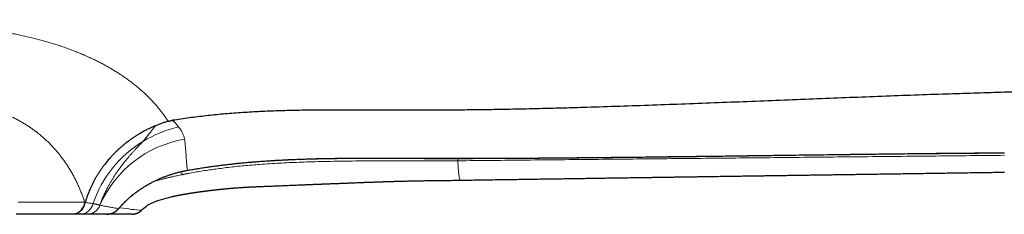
# Model space of a CAD drawing. Header units: millimetres. Extents: x 8 to 656, y 12 to 357.
# Tile 32 of 54: x 342 to 413, y 285 to 299. Entities that reach past the tile are written whole.
import ezdxf

# ---------------------------------------------------------------- set-up
doc = ezdxf.new("R2010")
doc.units = ezdxf.units.MM

msp = doc.modelspace()

# ---------------------------------------------------------------- linework, layer by layer
at = {"color": 7, "linetype": 'Continuous', "lineweight": 30}
for p, q in [((354.213, 287.86), (353.75, 287.769)), ((350.236, 286.345), (350.237, 286.345)), ((350.826, 285.189), (350.826, 285.216)), ((345.845, 284.927), (345.799, 284.927)), ((348.284, 284.93), (348.287, 284.93)), ((350.826, 285.183), (350.827, 285.185))]:
    msp.add_line(p, q, dxfattribs=at)
at = {"color": 252, "linetype": 'Continuous', "lineweight": 0, "flags": 128}
for points in [[(373.578, 288.944), (373.579, 288.944), (373.581, 288.947)], [(354.147, 288.086), (354.148, 288.086), (354.15, 288.09)], [(341.943, 285.786), (342.245, 285.786), (342.54, 285.786), (342.828, 285.786), (343.109, 285.787), (343.383, 285.787), (343.65, 285.787), (343.91, 285.787), (344.163, 285.787), (344.408, 285.787), (344.645, 285.787), (344.875, 285.787), (345.097, 285.787), (345.312, 285.787), (345.518, 285.787), (345.717, 285.787), (345.907, 285.787), (346.089, 285.788), (346.263, 285.788), (346.428, 285.788), (346.586, 285.788), (346.734, 285.788)], [(349.189, 285.338), (349.182, 285.326), (349.178, 285.321)]]:
    msp.add_lwpolyline(points, dxfattribs=at)
at = {"color": 7, "linetype": 'Continuous', "lineweight": 30, "flags": 128}
for points in [[(350.236, 286.345), (350.229, 286.336), (350.224, 286.33)], [(350.237, 286.345), (350.229, 286.336), (350.224, 286.33)], [(345.799, 284.927), (345.657, 284.927), (345.508, 284.927), (345.35, 284.927), (345.184, 284.927), (345.01, 284.927), (344.829, 284.927), (344.64, 284.927), (344.443, 284.926), (344.238, 284.926), (344.027, 284.926), (343.807, 284.926), (343.581, 284.926), (343.347, 284.926), (343.106, 284.926), (342.859, 284.926), (342.604, 284.926), (342.342, 284.926), (342.074, 284.926), (341.8, 284.926)]]:
    msp.add_lwpolyline(points, dxfattribs=at)
at = {"color": 252, "linetype": 'Continuous', "lineweight": 0}
for centre, radius, start, end in [((355.387, 282.868), 8.546, 102.70544, 121.39779), ((355.247, 283.013), 8.35, 121.09421, 161.27886), ((355.251, 282.332), 8.093, 99.39134, 156.3551), ((352.693, 287.756), 1.058, 0.66655, 13.25967), ((345.776, 285.891), 0.964, 271.38538, 353.87464), ((346.392, 285.896), 0.968, 270.84837, 347.88958), ((346.91, 285.915), 0.987, 270.22421, 340.03625)]:
    msp.add_arc(centre, radius, start, end, dxfattribs=at)
for points, knots in [([(326.614, 298.909), (326.614, 298.909), (326.737, 298.909), (326.985, 298.909), (327.355, 298.908), (327.726, 298.906), (328.097, 298.903), (328.468, 298.899), (328.839, 298.895), (329.209, 298.89), (329.58, 298.883), (329.95, 298.876), (330.321, 298.869), (330.691, 298.86), (331.06, 298.85), (331.428, 298.84), (331.796, 298.828), (332.163, 298.816), (332.559, 298.801), (332.984, 298.784), (333.437, 298.764), (333.881, 298.742), (334.318, 298.719), (334.747, 298.695), (335.173, 298.668), (335.595, 298.64), (336.015, 298.609), (336.435, 298.576), (336.854, 298.541), (337.272, 298.503), (337.687, 298.463), (338.098, 298.419), (338.506, 298.373), (338.917, 298.324), (339.333, 298.27), (339.752, 298.211), (340.164, 298.15), (340.567, 298.085), (340.962, 298.018), (341.365, 297.944), (341.776, 297.864), (342.193, 297.777), (342.604, 297.686), (343.01, 297.59), (343.391, 297.493), (343.749, 297.397), (344.084, 297.303), (344.415, 297.205), (344.741, 297.103), (345.084, 296.99), (345.442, 296.866), (345.815, 296.73), (346.181, 296.588), (346.531, 296.444), (346.866, 296.299), (347.187, 296.154), (347.492, 296.008), (347.783, 295.863), (348.059, 295.718), (348.33, 295.57), (348.596, 295.419), (348.856, 295.264), (349.114, 295.104), (349.368, 294.938), (349.619, 294.767), (349.865, 294.593), (350.103, 294.416), (350.332, 294.238), (350.552, 294.059), (350.762, 293.88), (350.966, 293.698), (351.165, 293.513), (351.294, 293.389), (351.358, 293.327), (351.358, 293.327)], [0, 0, 0, 0, 0.000002, 0.011639, 0.023279, 0.034918, 0.046555, 0.058238, 0.069923, 0.081607, 0.093291, 0.105049, 0.116809, 0.128569, 0.140328, 0.152133, 0.16394, 0.175747, 0.187553, 0.202343, 0.217134, 0.231924, 0.246172, 0.260425, 0.274681, 0.288936, 0.303189, 0.317438, 0.331992, 0.346551, 0.361113, 0.375674, 0.390234, 0.404788, 0.420252, 0.435718, 0.451182, 0.466265, 0.481349, 0.496432, 0.51297, 0.529513, 0.546058, 0.562601, 0.57914, 0.593398, 0.607659, 0.621921, 0.636182, 0.65044, 0.667529, 0.684621, 0.701713, 0.718803, 0.734655, 0.750509, 0.766362, 0.780844, 0.795329, 0.809817, 0.824304, 0.838789, 0.853271, 0.868251, 0.883234, 0.898218, 0.913201, 0.928181, 0.942542, 0.956906, 0.971271, 0.985636, 0.999998, 1, 1, 1, 1]), ([(346.734, 285.788), (346.705, 285.878), (346.646, 286.059), (346.549, 286.328), (346.446, 286.594), (346.335, 286.858), (346.216, 287.121), (346.091, 287.381), (345.958, 287.638), (345.817, 287.893), (345.669, 288.145), (345.521, 288.381), (345.374, 288.602), (345.229, 288.809), (345.079, 289.013), (344.922, 289.214), (344.76, 289.411), (344.589, 289.609), (344.409, 289.806), (344.219, 290.002), (344.023, 290.193), (343.82, 290.381), (343.609, 290.564), (343.395, 290.739), (343.177, 290.907), (342.955, 291.069), (342.725, 291.227), (342.485, 291.381), (342.235, 291.531), (341.978, 291.676), (341.715, 291.814), (341.459, 291.94), (341.212, 292.053), (340.976, 292.155), (340.735, 292.253), (340.489, 292.347), (340.252, 292.432), (340.025, 292.508), (339.809, 292.577), (339.562, 292.651), (339.283, 292.729), (338.971, 292.81), (338.65, 292.886), (338.32, 292.958), (337.982, 293.026), (337.639, 293.088), (337.291, 293.146), (336.934, 293.2), (336.567, 293.251), (336.19, 293.298), (335.809, 293.341), (335.424, 293.38), (335.034, 293.415), (334.642, 293.448), (334.249, 293.477), (333.855, 293.503), (333.451, 293.527), (333.037, 293.549), (332.613, 293.57), (332.187, 293.588), (331.764, 293.604), (331.344, 293.618), (330.927, 293.63), (330.499, 293.642), (330.06, 293.652), (329.61, 293.661), (329.158, 293.669), (328.717, 293.675), (328.288, 293.68), (327.87, 293.684), (327.451, 293.686), (327.032, 293.688), (326.753, 293.688), (326.614, 293.688)], [0, 0, 0, 0, 0.0157933, 0.0315898, 0.0473872, 0.0631836, 0.0789768, 0.0947835, 0.1105939, 0.1264052, 0.1422152, 0.1580214, 0.1714789, 0.1849404, 0.1984035, 0.2118664, 0.225327, 0.2387839, 0.2528458, 0.2669139, 0.2809845, 0.2950545, 0.3091211, 0.3231821, 0.3366704, 0.3501603, 0.3636485, 0.3775657, 0.3914889, 0.4054138, 0.4193365, 0.4332532, 0.4449107, 0.4565719, 0.4682344, 0.4798955, 0.491553, 0.5013343, 0.5111164, 0.5208977, 0.5343875, 0.5478792, 0.561369, 0.5752856, 0.5892075, 0.6031316, 0.6170541, 0.6309711, 0.6455123, 0.6600571, 0.6746022, 0.6891436, 0.7037589, 0.7183742, 0.7327577, 0.7471428, 0.7615264, 0.7766697, 0.7918164, 0.8069631, 0.8221065, 0.8366901, 0.8512751, 0.8658586, 0.8814582, 0.8970611, 0.9126641, 0.9282636, 0.9426083, 0.9569569, 0.9713068, 0.9856554, 1, 1, 1, 1]), ([(351.358, 293.327), (351.358, 293.327), (351.425, 293.259), (351.556, 293.124), (351.747, 292.918), (351.931, 292.709), (352.108, 292.498), (352.277, 292.283), (352.439, 292.066), (352.594, 291.847), (352.693, 291.7), (352.741, 291.626), (352.741, 291.626)], [0, 0, 0, 0, 0.000015, 0.124762, 0.249522, 0.374279, 0.499019, 0.624251, 0.749498, 0.874749, 0.999985, 1, 1, 1, 1]), ([(352.741, 291.626), (352.741, 291.626), (352.743, 291.623), (352.746, 291.618), (352.75, 291.612), (352.752, 291.609), (352.753, 291.608)], [0, 0, 0, 0, 0.001465, 0.500732, 0.750366, 1, 1, 1, 1]), ([(353.077, 291.679), (353.077, 291.679), (353.118, 291.639), (353.197, 291.559), (353.308, 291.44), (353.412, 291.322), (353.476, 291.244), (353.508, 291.205)], [0, 0, 0, 0, 0.00004, 0.24978, 0.49962, 0.74976, 1, 1, 1, 1]), ([(350.935, 290.163), (350.977, 290.213), (351.061, 290.312), (351.183, 290.459), (351.304, 290.604), (351.408, 290.732), (351.497, 290.843), (351.572, 290.938), (351.626, 291.009), (351.662, 291.056), (351.68, 291.08), (351.697, 291.103), (351.714, 291.127), (351.733, 291.151), (351.745, 291.17), (351.753, 291.184), (351.759, 291.193), (351.767, 291.2), (351.777, 291.206), (351.786, 291.211), (351.792, 291.215), (351.795, 291.22), (351.797, 291.225), (351.798, 291.231), (351.798, 291.237), (351.797, 291.243), (351.795, 291.254), (351.792, 291.262), (351.791, 291.268)], [0, 0, 0, 0, 0.122866, 0.247223, 0.373232, 0.501077, 0.587429, 0.674757, 0.763133, 0.785399, 0.807739, 0.830132, 0.852678, 0.875121, 0.899176, 0.908561, 0.916999, 0.923916, 0.929645, 0.935325, 0.938535, 0.942523, 0.947849, 0.955067, 0.961186, 0.968718, 0.978598, 1, 1, 1, 1]), ([(353.508, 291.205), (353.537, 291.167), (353.595, 291.092), (353.67, 290.98), (353.737, 290.869), (353.794, 290.757), (353.842, 290.646), (353.881, 290.535), (353.911, 290.425), (353.924, 290.353), (353.93, 290.317)], [0, 0, 0, 0, 0.1241765, 0.2483533, 0.3728681, 0.4973832, 0.6228825, 0.7483822, 0.8741909, 1, 1, 1, 1]), ([(347.823, 285.582), (347.856, 285.67), (347.922, 285.848), (348.032, 286.111), (348.149, 286.372), (348.274, 286.632), (348.398, 286.87), (348.519, 287.088), (348.634, 287.287), (348.754, 287.484), (348.879, 287.679), (349.01, 287.876), (349.149, 288.075), (349.295, 288.276), (349.445, 288.474), (349.599, 288.67), (349.758, 288.864), (349.91, 289.045), (350.057, 289.214), (350.198, 289.372), (350.339, 289.528), (350.472, 289.672), (350.595, 289.804), (350.709, 289.924), (350.823, 290.044), (350.897, 290.123), (350.935, 290.163)], [0, 0, 0, 0, 0.048607, 0.097525, 0.146765, 0.196339, 0.246262, 0.285745, 0.325464, 0.365434, 0.405666, 0.446178, 0.489435, 0.533054, 0.577064, 0.621503, 0.666414, 0.711848, 0.750463, 0.789533, 0.82911, 0.869254, 0.90124, 0.933661, 0.966563, 1, 1, 1, 1]), ([(353.93, 290.317), (353.939, 290.256), (353.957, 290.134), (353.978, 289.959), (353.995, 289.789), (354.01, 289.626), (354.023, 289.468), (354.034, 289.316), (354.043, 289.17), (354.053, 289.013), (354.064, 288.848), (354.077, 288.678), (354.091, 288.517), (354.107, 288.365), (354.126, 288.222), (354.142, 288.134), (354.15, 288.09)], [0, 0, 0, 0, 0.062278, 0.124561, 0.186844, 0.249124, 0.311512, 0.373903, 0.436294, 0.498683, 0.582188, 0.665695, 0.7492, 0.832799, 0.916401, 1, 1, 1, 1]), ([(354.15, 288.09), (354.348, 288.124), (354.744, 288.192), (355.34, 288.285), (355.937, 288.372), (356.535, 288.451), (357.134, 288.523), (357.735, 288.588), (358.337, 288.646), (358.969, 288.701), (359.631, 288.751), (360.324, 288.796), (361.017, 288.835), (361.711, 288.867), (362.405, 288.893), (363.099, 288.915), (363.888, 288.934), (364.772, 288.948), (365.75, 288.958), (366.729, 288.961), (367.708, 288.961), (368.904, 288.957), (370.318, 288.952), (371.95, 288.947), (373.037, 288.947), (373.581, 288.947)], [0, 0, 0, 0, 0.030957, 0.061916, 0.092875, 0.123832, 0.154857, 0.185884, 0.216912, 0.247938, 0.283585, 0.319234, 0.354886, 0.39054, 0.426195, 0.461848, 0.497497, 0.547742, 0.597989, 0.648237, 0.698485, 0.748732, 0.832488, 0.916244, 1, 1, 1, 1]), ([(373.616, 288.772), (373.616, 288.772), (373.219, 288.768), (372.425, 288.763), (371.233, 288.762), (370.042, 288.764), (368.851, 288.767), (367.659, 288.767), (366.568, 288.76), (365.576, 288.749), (364.684, 288.735), (363.793, 288.716), (362.961, 288.692), (362.189, 288.666), (361.477, 288.636), (360.766, 288.601), (360.054, 288.559), (359.393, 288.514), (358.782, 288.466), (358.22, 288.415), (357.66, 288.359), (357.1, 288.296), (356.571, 288.231), (356.073, 288.164), (355.607, 288.097), (355.141, 288.024), (354.676, 287.946), (354.367, 287.889), (354.213, 287.86)], [0, 0, 0, 0, 0.000003, 0.061249, 0.122496, 0.183743, 0.244991, 0.306238, 0.367484, 0.413338, 0.459192, 0.505046, 0.550898, 0.587529, 0.624162, 0.660795, 0.697426, 0.734056, 0.763018, 0.791983, 0.820948, 0.849912, 0.878874, 0.903096, 0.927323, 0.951551, 0.975777, 1, 1, 1, 1]), ([(373.581, 288.947), (374.402, 288.948), (376.044, 288.952), (378.507, 288.965), (380.97, 288.984), (383.707, 289.009), (386.718, 289.041), (390.003, 289.081), (393.835, 289.13), (397.668, 289.181), (401.501, 289.231), (404.787, 289.272), (407.799, 289.304), (410.537, 289.329), (412.18, 289.34), (413.002, 289.346)], [0, 0, 0, 0, 0.062497, 0.124994, 0.187492, 0.249989, 0.333323, 0.416656, 0.49999, 0.624992, 0.708327, 0.791662, 0.874996, 0.937498, 1, 1, 1, 1]), ([(413.014, 289.162), (411.372, 289.146), (408.088, 289.114), (403.162, 289.065), (398.236, 289.015), (393.311, 288.966), (388.387, 288.918), (383.463, 288.869), (378.539, 288.821), (375.257, 288.788), (373.616, 288.772)], [0, 0, 0, 0, 0.1249988, 0.2499977, 0.3749968, 0.4999961, 0.6249966, 0.7499973, 0.8749986, 1, 1, 1, 1]), ([(373.63, 288.944), (373.63, 288.921), (373.628, 288.867), (373.623, 288.804), (373.618, 288.782), (373.616, 288.772)], [0, 0, 0, 0, 0.276611, 0.638306, 1, 1, 1, 1]), ([(373.616, 288.772), (373.626, 288.637), (373.655, 288.248), (373.697, 287.8), (373.742, 287.484), (373.773, 287.36), (373.787, 287.384), (373.79, 287.389)], [0, 0, 0, 0, 0.135254, 0.391068, 0.657599, 0.932811, 1, 1, 1, 1]), ([(353.837, 288.028), (353.863, 288.034), (353.915, 288.045), (353.993, 288.061), (354.072, 288.076), (354.124, 288.085), (354.15, 288.09)], [0, 0, 0, 0, 0.249936, 0.499898, 0.749936, 1, 1, 1, 1]), ([(350.237, 286.345), (350.295, 286.391), (350.411, 286.482), (350.592, 286.614), (350.778, 286.742), (350.968, 286.865), (351.164, 286.985), (351.366, 287.102), (351.575, 287.215), (351.788, 287.322), (352.006, 287.425), (352.217, 287.517), (352.419, 287.599), (352.613, 287.673), (352.809, 287.743), (353.009, 287.809), (353.212, 287.871), (353.418, 287.928), (353.627, 287.981), (353.767, 288.013), (353.837, 288.028)], [0, 0, 0, 0, 0.058393, 0.116824, 0.175264, 0.23369, 0.292078, 0.351888, 0.411748, 0.471622, 0.531475, 0.591278, 0.641938, 0.692622, 0.743304, 0.793962, 0.845458, 0.896983, 0.948506, 1, 1, 1, 1]), ([(353.75, 287.769), (353.69, 287.756), (353.568, 287.731), (353.365, 287.688), (353.142, 287.64), (352.901, 287.585), (352.659, 287.529), (352.418, 287.471), (352.178, 287.411), (351.951, 287.351), (351.804, 287.31), (351.736, 287.291)], [0, 0, 0, 0, 0.088814, 0.177628, 0.296482, 0.415355, 0.534209, 0.654581, 0.774975, 0.895347, 1, 1, 1, 1]), ([(353.837, 288.028), (353.837, 288.027), (353.836, 288.024), (353.835, 288.025), (353.834, 288.025)], [0, 0, 0, 0, 0.701154, 1, 1, 1, 1]), ([(349.189, 285.338), (349.228, 285.383), (349.306, 285.473), (349.428, 285.605), (349.553, 285.734), (349.682, 285.861), (349.815, 285.986), (349.952, 286.109), (350.092, 286.229), (350.188, 286.306), (350.236, 286.345)], [0, 0, 0, 0, 0.124389, 0.248778, 0.373404, 0.49803, 0.623393, 0.748755, 0.874378, 1, 1, 1, 1]), ([(346.779, 285.779), (346.775, 285.752), (346.766, 285.697), (346.744, 285.616), (346.716, 285.537), (346.681, 285.46), (346.641, 285.387), (346.596, 285.319), (346.544, 285.253), (346.488, 285.193), (346.428, 285.139), (346.363, 285.09), (346.295, 285.046), (346.227, 285.012), (346.164, 284.985), (346.104, 284.965), (346.043, 284.949), (345.979, 284.937), (345.913, 284.929), (345.868, 284.928), (345.845, 284.927)], [0, 0, 0, 0, 0.058263, 0.116931, 0.176875, 0.23726, 0.295523, 0.354618, 0.414135, 0.474519, 0.532782, 0.59145, 0.651394, 0.711779, 0.758024, 0.804679, 0.85154, 0.898823, 0.949411, 1, 1, 1, 1]), ([(346.734, 285.788), (346.738, 285.787), (346.745, 285.786), (346.757, 285.784), (346.768, 285.782), (346.775, 285.78), (346.779, 285.779)], [0, 0, 0, 0, 0.25, 0.5, 0.75, 1, 1, 1, 1]), ([(346.779, 285.779), (346.829, 285.772), (346.929, 285.757), (347.071, 285.735), (347.209, 285.714), (347.296, 285.7), (347.339, 285.693)], [0, 0, 0, 0, 0.2499011, 0.4998402, 0.7498987, 1, 1, 1, 1]), ([(346.779, 285.779), (346.779, 285.779), (346.779, 285.779), (346.779, 285.779), (346.779, 285.779), (346.779, 285.779), (346.779, 285.779), (346.779, 285.779)], [0, 0, 0, 0, 0.199192, 0.399552, 0.604005, 0.810056, 1, 1, 1, 1]), ([(347.339, 285.693), (347.361, 285.688), (347.406, 285.68), (347.468, 285.667), (347.528, 285.655), (347.585, 285.642), (347.638, 285.63), (347.688, 285.618), (347.735, 285.606), (347.781, 285.594), (347.808, 285.586), (347.823, 285.582)], [0, 0, 0, 0, 0.109872, 0.219743, 0.32969, 0.439637, 0.549808, 0.659979, 0.770225, 0.88047, 1, 1, 1, 1]), ([(347.823, 285.582), (347.824, 285.582), (347.826, 285.581), (347.83, 285.58), (347.833, 285.579), (347.836, 285.578), (347.837, 285.578)], [0, 0, 0, 0, 0.249999, 0.499999, 0.749999, 1, 1, 1, 1]), ([(347.837, 285.578), (347.888, 285.567), (347.991, 285.544), (348.183, 285.505), (348.411, 285.461), (348.674, 285.415), (348.933, 285.374), (349.104, 285.35), (349.189, 285.338)], [0, 0, 0, 0, 0.108204, 0.216408, 0.412298, 0.608193, 0.804095, 1, 1, 1, 1]), ([(348.287, 284.93), (348.306, 284.93), (348.344, 284.931), (348.402, 284.935), (348.462, 284.942), (348.523, 284.952), (348.583, 284.965), (348.645, 284.981), (348.705, 285.001), (348.773, 285.028), (348.847, 285.062), (348.927, 285.107), (349.004, 285.16), (349.074, 285.217), (349.136, 285.276), (349.171, 285.317), (349.189, 285.338)], [0, 0, 0, 0, 0.057752, 0.119543, 0.181628, 0.243817, 0.30726, 0.37083, 0.434812, 0.498944, 0.586046, 0.673613, 0.7628, 0.85263, 0.926085, 1, 1, 1, 1]), ([(350.826, 285.217), (350.594, 285.231), (350.128, 285.26), (349.587, 285.364), (349.256, 285.384), (349.234, 285.385)], [0, 0, 0, 0, 0.482607, 0.96477, 1, 1, 1, 1]), ([(350.124, 284.935), (350.193, 284.939), (350.33, 284.946), (350.524, 285.004), (350.696, 285.093), (350.785, 285.177), (350.826, 285.217)], [0, 0, 0, 0, 0.264594, 0.526137, 0.777157, 1, 1, 1, 1])]:
    msp.add_open_spline(points, degree=3, knots=knots, dxfattribs=at)
at = {"color": 7, "linetype": 'Continuous', "lineweight": 30}
for points, knots in [([(420.429, 293.855), (419.769, 293.845), (418.45, 293.823), (416.471, 293.782), (414.493, 293.734), (412.514, 293.679), (410.535, 293.619), (408.438, 293.551), (406.225, 293.473), (403.893, 293.387), (401.563, 293.298), (399.217, 293.206), (396.857, 293.113), (394.482, 293.019), (392.108, 292.926), (389.736, 292.837), (387.365, 292.751), (384.997, 292.67), (382.903, 292.604), (381.082, 292.553), (379.535, 292.513), (377.986, 292.479), (376.434, 292.449), (374.88, 292.427), (373.352, 292.411), (371.849, 292.402), (370.372, 292.401), (368.892, 292.406), (367.409, 292.415), (366.144, 292.42), (365.097, 292.421), (364.269, 292.418), (363.443, 292.413), (362.618, 292.402), (361.855, 292.388), (361.153, 292.371), (360.511, 292.351), (359.872, 292.326), (359.235, 292.297), (358.6, 292.262), (357.969, 292.222), (357.341, 292.177), (356.715, 292.125), (356.094, 292.066), (355.479, 292), (354.872, 291.929), (354.271, 291.851), (353.673, 291.768), (353.276, 291.709), (353.077, 291.679)], [0, 0, 0, 0, 0.029348, 0.058702, 0.088061, 0.117424, 0.14679, 0.176156, 0.210765, 0.245369, 0.279965, 0.314551, 0.349829, 0.385088, 0.420326, 0.455539, 0.490725, 0.525879, 0.561005, 0.583952, 0.606911, 0.629891, 0.652902, 0.675955, 0.69906, 0.720902, 0.74281, 0.76478, 0.786782, 0.808779, 0.821082, 0.833366, 0.845625, 0.857854, 0.870046, 0.879597, 0.88912, 0.898613, 0.908073, 0.917498, 0.926887, 0.936238, 0.945549, 0.95482, 0.96405, 0.973079, 0.982077, 0.991049, 1, 1, 1, 1]), ([(352.753, 291.608), (352.672, 291.583), (352.51, 291.535), (352.268, 291.453), (352.028, 291.365), (351.87, 291.3), (351.791, 291.268)], [0, 0, 0, 0, 0.249482, 0.498964, 0.749482, 1, 1, 1, 1]), ([(352.753, 291.608), (352.779, 291.615), (352.832, 291.63), (352.913, 291.648), (352.994, 291.665), (353.05, 291.674), (353.077, 291.679)], [0, 0, 0, 0, 0.247583, 0.496159, 0.747627, 1, 1, 1, 1]), ([(351.791, 291.268), (351.727, 291.24), (351.6, 291.186), (351.391, 291.09), (351.163, 290.977), (350.917, 290.846), (350.695, 290.719), (350.496, 290.598), (350.309, 290.477), (350.113, 290.345), (349.911, 290.2), (349.713, 290.049), (349.526, 289.898), (349.35, 289.748), (349.183, 289.599), (349.019, 289.445), (348.859, 289.286), (348.703, 289.123), (348.563, 288.971), (348.44, 288.829), (348.332, 288.7), (348.228, 288.572), (348.117, 288.428), (347.999, 288.268), (347.874, 288.09), (347.753, 287.909), (347.637, 287.724), (347.526, 287.536), (347.419, 287.345), (347.318, 287.15), (347.221, 286.953), (347.138, 286.77), (347.067, 286.602), (346.996, 286.427), (346.922, 286.228), (346.846, 286.004), (346.802, 285.854), (346.779, 285.779)], [0, 0, 0, 0, 0.026524, 0.053047, 0.08865, 0.124263, 0.159865, 0.186754, 0.213643, 0.24547, 0.277313, 0.309155, 0.340982, 0.369724, 0.398471, 0.427212, 0.456369, 0.485531, 0.514687, 0.536656, 0.558624, 0.57984, 0.601055, 0.629462, 0.657874, 0.686281, 0.715092, 0.74391, 0.772721, 0.801947, 0.831178, 0.860404, 0.882424, 0.904445, 0.936294, 0.968151, 1, 1, 1, 1]), ([(354.147, 288.085), (354.193, 288.093), (354.356, 288.122), (354.634, 288.169), (354.98, 288.225), (355.321, 288.278), (355.658, 288.328), (355.991, 288.375), (356.32, 288.419), (356.646, 288.461), (356.974, 288.5), (357.307, 288.538), (357.648, 288.575), (357.994, 288.61), (358.345, 288.643), (358.703, 288.675), (359.067, 288.705), (359.437, 288.733), (359.816, 288.76), (360.202, 288.785), (360.596, 288.808), (360.999, 288.83), (361.411, 288.85), (361.833, 288.868), (362.266, 288.885), (362.712, 288.9), (363.171, 288.913), (363.646, 288.925), (364.138, 288.935), (364.651, 288.943), (365.189, 288.949), (365.756, 288.954), (366.361, 288.957), (367.013, 288.958), (367.733, 288.958), (368.56, 288.956), (369.624, 288.951), (370.814, 288.947), (372.057, 288.944), (372.952, 288.943), (373.454, 288.944), (373.578, 288.944)], [0, 0, 0, 0, 0.007228, 0.025463, 0.043434, 0.061155, 0.078637, 0.095892, 0.11293, 0.129763, 0.1465, 0.163848, 0.181436, 0.199282, 0.217406, 0.235825, 0.254563, 0.273645, 0.293097, 0.312951, 0.333231, 0.353936, 0.375104, 0.39678, 0.419016, 0.441875, 0.465429, 0.48977, 0.515011, 0.541296, 0.568813, 0.597818, 0.628673, 0.661924, 0.698309, 0.739554, 0.789389, 0.862178, 0.922723, 0.980922, 1, 1, 1, 1]), ([(373.578, 288.944), (373.836, 288.945), (374.528, 288.945), (375.672, 288.949), (377.057, 288.954), (378.527, 288.963), (380.089, 288.973), (381.723, 288.987), (383.438, 289.003), (385.252, 289.021), (387.185, 289.043), (389.265, 289.068), (391.525, 289.097), (393.978, 289.129), (396.619, 289.164), (399.267, 289.199), (401.768, 289.231), (404.002, 289.258), (406.028, 289.282), (407.897, 289.301), (409.642, 289.317), (411.284, 289.33), (412.391, 289.339), (412.954, 289.342), (412.998, 289.342)], [0, 0, 0, 0, 0.019617, 0.052728, 0.087072, 0.125007, 0.16463, 0.205982, 0.249375, 0.295209, 0.344016, 0.396502, 0.45355, 0.51598, 0.583176, 0.65454, 0.717477, 0.773526, 0.8245, 0.871628, 0.915746, 0.957232, 0.996582, 1, 1, 1, 1]), ([(353.834, 288.024), (353.842, 288.026), (353.893, 288.037), (353.988, 288.056), (354.084, 288.075), (354.138, 288.084), (354.147, 288.085)], [0, 0, 0, 0, 0.072361, 0.491313, 0.91052, 1, 1, 1, 1]), ([(350.224, 286.33), (350.257, 286.357), (350.323, 286.409), (350.425, 286.486), (350.528, 286.562), (350.631, 286.636), (350.736, 286.708), (350.841, 286.778), (350.946, 286.846), (351.052, 286.913), (351.16, 286.978), (351.268, 287.041), (351.377, 287.103), (351.487, 287.163), (351.598, 287.221), (351.709, 287.278), (351.82, 287.333), (351.933, 287.386), (352.045, 287.437), (352.158, 287.487), (352.272, 287.535), (352.387, 287.582), (352.502, 287.627), (352.616, 287.67), (352.731, 287.711), (352.846, 287.751), (352.961, 287.789), (353.078, 287.826), (353.194, 287.861), (353.31, 287.895), (353.427, 287.926), (353.543, 287.957), (353.66, 287.985), (353.757, 288.008), (353.815, 288.02), (353.834, 288.024)], [0, 0, 0, 0, 0.033289, 0.066768, 0.100035, 0.133068, 0.16585, 0.198364, 0.230598, 0.26249, 0.294582, 0.326448, 0.358107, 0.389577, 0.420878, 0.452028, 0.483041, 0.513785, 0.544316, 0.574827, 0.605246, 0.635512, 0.665571, 0.695368, 0.724877, 0.754189, 0.783729, 0.813072, 0.842233, 0.871232, 0.900087, 0.928815, 0.957434, 0.985962, 1, 1, 1, 1]), ([(352.97, 286.182), (352.97, 286.183), (352.976, 286.184), (352.986, 286.186), (353, 286.19), (353.013, 286.193), (353.024, 286.195), (353.035, 286.198), (353.048, 286.201), (353.064, 286.205), (353.083, 286.209), (353.104, 286.214), (353.126, 286.219), (353.15, 286.224), (353.173, 286.229), (353.197, 286.234), (353.221, 286.239), (353.244, 286.244), (353.268, 286.249), (353.292, 286.254), (353.314, 286.259), (353.335, 286.263), (353.354, 286.267), (353.371, 286.27), (353.386, 286.273), (353.401, 286.276), (353.418, 286.28), (353.44, 286.284), (353.466, 286.289), (353.494, 286.295), (353.524, 286.3), (353.555, 286.306), (353.588, 286.313), (353.621, 286.319), (353.655, 286.325), (353.689, 286.331), (353.72, 286.337), (353.751, 286.343), (353.781, 286.348), (353.814, 286.354), (353.847, 286.36), (353.88, 286.366), (353.912, 286.371), (353.942, 286.376), (353.97, 286.381), (353.997, 286.386), (354.024, 286.39), (354.051, 286.395), (354.082, 286.4), (354.119, 286.406), (354.162, 286.413), (354.21, 286.421), (354.26, 286.429), (354.309, 286.437), (354.355, 286.444), (354.397, 286.451), (354.437, 286.457), (354.472, 286.462), (354.506, 286.467), (354.543, 286.473), (354.584, 286.479), (354.628, 286.486), (354.67, 286.492), (354.709, 286.498), (354.744, 286.503), (354.772, 286.507), (354.792, 286.509), (354.807, 286.512), (354.825, 286.514), (354.849, 286.518), (354.88, 286.522), (354.915, 286.527), (354.95, 286.532), (354.983, 286.537), (355.015, 286.541), (355.048, 286.546), (355.082, 286.55), (355.114, 286.555), (355.139, 286.558), (355.157, 286.56), (355.172, 286.562), (355.189, 286.565), (355.211, 286.568), (355.239, 286.571), (355.271, 286.575), (355.302, 286.58), (355.332, 286.584), (355.36, 286.587), (355.39, 286.591), (355.421, 286.595), (355.453, 286.599), (355.483, 286.603), (355.513, 286.607), (355.543, 286.611), (355.575, 286.615), (355.616, 286.62), (355.67, 286.626), (355.735, 286.634), (355.8, 286.642), (355.856, 286.649), (355.902, 286.654), (355.938, 286.659), (355.975, 286.663), (356.014, 286.667), (356.051, 286.672), (356.085, 286.675), (356.113, 286.679), (356.14, 286.682), (356.169, 286.685), (356.201, 286.689), (356.241, 286.693), (356.287, 286.698), (356.34, 286.704), (356.39, 286.709), (356.437, 286.714), (356.481, 286.719), (356.526, 286.723), (356.568, 286.728), (356.607, 286.732), (356.639, 286.735), (356.666, 286.738), (356.691, 286.74), (356.719, 286.743), (356.751, 286.746), (356.789, 286.75), (356.829, 286.754), (356.87, 286.758), (356.933, 286.763), (357.015, 286.771), (357.118, 286.781), (357.221, 286.79), (357.302, 286.797), (357.359, 286.802), (357.392, 286.804), (357.421, 286.807), (357.444, 286.809), (357.462, 286.81), (357.481, 286.812), (357.505, 286.814), (357.535, 286.816), (357.571, 286.819), (357.614, 286.822), (357.662, 286.826), (357.713, 286.83), (357.814, 286.837), (357.964, 286.848), (358.123, 286.859), (358.238, 286.866), (358.308, 286.87), (358.371, 286.874), (358.422, 286.877), (358.462, 286.879), (358.49, 286.881), (358.514, 286.882), (358.533, 286.883), (358.549, 286.884), (358.568, 286.885), (358.593, 286.886), (358.625, 286.888), (358.663, 286.89), (358.707, 286.892), (358.758, 286.895), (358.815, 286.897), (358.878, 286.9), (358.944, 286.903), (359.012, 286.906), (359.081, 286.909), (359.199, 286.914), (359.367, 286.921), (359.586, 286.93), (359.808, 286.939), (360.033, 286.948), (360.262, 286.957), (360.493, 286.966), (360.722, 286.975), (360.947, 286.984), (361.169, 286.993), (361.386, 287.002), (361.585, 287.011), (361.765, 287.018), (361.928, 287.025), (362.089, 287.031), (362.246, 287.038), (362.398, 287.044), (362.543, 287.05), (362.679, 287.055), (362.806, 287.06), (362.925, 287.065), (363.036, 287.07), (363.138, 287.074), (363.231, 287.077), (363.316, 287.081), (363.39, 287.084), (363.455, 287.086), (363.51, 287.088), (363.558, 287.09), (363.599, 287.092), (363.633, 287.093), (363.659, 287.094), (363.68, 287.095), (363.702, 287.096), (363.729, 287.097), (363.762, 287.098), (363.802, 287.1), (363.847, 287.102), (363.898, 287.103), (363.955, 287.106), (364.023, 287.108), (364.102, 287.111), (364.194, 287.115), (364.294, 287.119), (364.403, 287.123), (364.52, 287.128), (364.646, 287.133), (364.78, 287.138), (364.923, 287.143), (365.075, 287.149), (365.235, 287.156), (365.404, 287.162), (365.577, 287.169), (365.756, 287.176), (365.938, 287.183), (366.129, 287.191), (366.327, 287.199), (366.514, 287.206), (366.688, 287.213), (366.842, 287.218), (366.99, 287.224), (367.132, 287.229), (367.268, 287.234), (367.405, 287.239), (367.541, 287.244), (367.677, 287.249), (367.804, 287.253), (367.923, 287.258), (368.034, 287.261), (368.136, 287.265), (368.229, 287.268), (368.313, 287.271), (368.388, 287.273), (368.454, 287.275), (368.508, 287.277), (368.55, 287.278), (368.583, 287.279), (368.61, 287.28), (368.633, 287.281), (368.658, 287.281), (368.69, 287.282), (368.732, 287.284), (368.783, 287.285), (368.84, 287.287), (368.903, 287.289), (368.975, 287.291), (369.054, 287.293), (369.141, 287.295), (369.238, 287.298), (369.347, 287.301), (369.467, 287.304), (369.595, 287.308), (369.733, 287.311), (369.879, 287.315), (370.033, 287.318), (370.192, 287.322), (370.354, 287.325), (370.518, 287.328), (370.69, 287.332), (370.87, 287.335), (371.057, 287.338), (371.251, 287.341), (371.452, 287.344), (371.661, 287.347), (371.877, 287.35), (372.1, 287.352), (372.331, 287.355), (372.565, 287.358), (372.801, 287.36), (373.039, 287.363), (373.283, 287.366), (373.535, 287.37), (373.704, 287.372), (373.79, 287.373)], [0, 0, 0, 0, 0.000217, 0.002493, 0.004571, 0.006416, 0.008027, 0.009495, 0.011122, 0.01346, 0.016092, 0.018875, 0.021745, 0.024698, 0.027732, 0.030639, 0.033466, 0.036197, 0.038923, 0.04188, 0.044095, 0.046417, 0.048542, 0.050333, 0.051881, 0.053339, 0.054762, 0.057217, 0.059714, 0.062543, 0.065328, 0.068273, 0.071283, 0.074316, 0.077352, 0.080344, 0.083101, 0.085536, 0.088115, 0.090794, 0.093502, 0.09624, 0.098863, 0.101214, 0.103385, 0.105468, 0.107463, 0.10943, 0.111612, 0.114494, 0.117704, 0.121143, 0.124643, 0.128049, 0.131295, 0.134349, 0.137123, 0.139611, 0.14155, 0.143996, 0.146878, 0.149729, 0.15249, 0.154985, 0.157296, 0.159237, 0.160205, 0.161082, 0.162176, 0.163553, 0.165563, 0.167809, 0.169962, 0.172012, 0.173959, 0.175803, 0.178031, 0.179998, 0.181661, 0.1825, 0.183279, 0.184255, 0.18547, 0.187226, 0.189194, 0.191061, 0.192811, 0.194445, 0.195961, 0.198055, 0.199872, 0.201538, 0.203245, 0.204996, 0.20679, 0.208634, 0.212102, 0.215719, 0.21937, 0.223065, 0.225047, 0.22707, 0.229133, 0.231237, 0.233372, 0.235308, 0.236728, 0.238086, 0.239622, 0.24134, 0.24324, 0.245945, 0.248743, 0.251626, 0.253891, 0.256205, 0.25857, 0.260868, 0.262863, 0.264548, 0.265922, 0.267068, 0.268437, 0.270098, 0.272051, 0.274149, 0.276208, 0.278226, 0.283564, 0.288594, 0.29371, 0.298926, 0.300585, 0.302252, 0.303716, 0.304842, 0.305629, 0.306443, 0.307571, 0.309014, 0.310773, 0.312847, 0.315225, 0.317678, 0.320116, 0.329704, 0.339027, 0.34256, 0.345807, 0.348757, 0.35141, 0.352871, 0.354216, 0.355318, 0.356135, 0.356761, 0.35754, 0.358697, 0.36011, 0.36178, 0.363707, 0.365937, 0.368431, 0.37119, 0.374156, 0.377139, 0.380125, 0.383113, 0.392467, 0.401847, 0.41126, 0.420717, 0.430438, 0.440216, 0.449872, 0.459348, 0.46865, 0.477784, 0.486754, 0.49369, 0.500528, 0.50727, 0.513919, 0.520353, 0.526425, 0.532137, 0.537488, 0.54248, 0.547113, 0.551388, 0.555306, 0.558867, 0.562073, 0.564701, 0.567033, 0.569069, 0.570814, 0.572271, 0.573447, 0.574259, 0.575204, 0.576401, 0.577853, 0.579562, 0.581493, 0.583675, 0.586108, 0.588793, 0.592319, 0.596203, 0.600445, 0.605046, 0.610006, 0.615326, 0.621005, 0.627044, 0.633443, 0.640204, 0.647326, 0.654809, 0.662196, 0.669905, 0.677936, 0.686289, 0.694965, 0.70169, 0.708216, 0.714476, 0.72047, 0.726198, 0.731659, 0.737754, 0.743478, 0.748832, 0.753815, 0.758518, 0.762834, 0.766765, 0.770308, 0.773465, 0.776236, 0.77862, 0.780219, 0.781587, 0.782742, 0.783686, 0.784494, 0.785869, 0.787663, 0.789874, 0.792203, 0.794865, 0.797862, 0.801192, 0.804848, 0.80881, 0.81348, 0.818514, 0.823912, 0.829674, 0.835801, 0.842291, 0.849146, 0.855751, 0.862662, 0.86988, 0.877406, 0.885238, 0.893379, 0.901828, 0.910584, 0.91965, 0.929025, 0.938709, 0.948702, 0.958409, 0.968392, 0.978651, 0.989187, 1, 1, 1, 1]), ([(373.79, 287.375), (373.831, 287.376), (374.064, 287.379), (374.486, 287.386), (375.055, 287.394), (375.616, 287.402), (376.166, 287.411), (376.705, 287.419), (377.233, 287.426), (377.755, 287.434), (378.272, 287.442), (378.785, 287.45), (379.294, 287.457), (379.795, 287.465), (380.289, 287.472), (380.775, 287.479), (381.253, 287.486), (381.723, 287.493), (382.186, 287.5), (382.641, 287.507), (383.088, 287.513), (383.528, 287.52), (383.96, 287.526), (384.384, 287.533), (384.814, 287.539), (385.25, 287.545), (385.69, 287.552), (386.121, 287.558), (386.542, 287.564), (386.942, 287.57), (387.321, 287.576), (387.68, 287.581), (388.031, 287.586), (388.375, 287.592), (388.711, 287.597), (389.039, 287.601), (389.37, 287.606), (389.702, 287.611), (390.037, 287.616), (390.362, 287.621), (390.677, 287.626), (390.984, 287.63), (391.281, 287.634), (391.569, 287.639), (391.847, 287.643), (392.116, 287.647), (392.375, 287.651), (392.622, 287.654), (392.86, 287.658), (393.088, 287.661), (393.303, 287.664), (393.512, 287.667), (393.719, 287.67), (393.933, 287.673), (394.156, 287.677), (394.384, 287.68), (394.62, 287.684), (394.861, 287.687), (395.11, 287.691), (395.368, 287.695), (395.635, 287.698), (395.913, 287.703), (396.198, 287.707), (396.491, 287.711), (396.791, 287.715), (397.1, 287.72), (397.416, 287.725), (397.741, 287.729), (398.073, 287.734), (398.413, 287.739), (398.761, 287.744), (399.116, 287.75), (399.48, 287.755), (399.864, 287.76), (400.269, 287.766), (400.697, 287.773), (401.133, 287.779), (401.579, 287.786), (402.021, 287.792), (402.457, 287.798), (402.887, 287.805), (403.325, 287.811), (403.771, 287.818), (404.225, 287.824), (404.687, 287.831), (405.172, 287.838), (405.682, 287.846), (406.217, 287.853), (406.762, 287.861), (407.316, 287.869), (407.879, 287.878), (408.452, 287.886), (409.035, 287.894), (409.627, 287.903), (410.228, 287.912), (410.835, 287.921), (411.448, 287.929), (412.067, 287.938), (412.589, 287.946), (412.906, 287.951), (413.013, 287.952)], [0, 0, 0, 0, 0.003112, 0.017807, 0.032307, 0.046611, 0.060719, 0.074386, 0.087864, 0.101153, 0.114253, 0.127427, 0.140404, 0.153185, 0.16577, 0.178158, 0.19035, 0.202346, 0.214146, 0.225749, 0.237156, 0.248366, 0.259381, 0.270199, 0.280821, 0.292278, 0.303498, 0.31448, 0.325225, 0.335733, 0.345079, 0.354229, 0.363183, 0.371941, 0.380503, 0.388868, 0.397037, 0.405796, 0.414318, 0.422603, 0.43065, 0.43846, 0.446033, 0.453368, 0.460466, 0.467327, 0.47395, 0.480224, 0.486269, 0.492085, 0.497672, 0.502751, 0.508021, 0.513491, 0.519159, 0.525027, 0.530984, 0.537134, 0.543476, 0.55001, 0.556875, 0.563941, 0.571207, 0.578674, 0.58634, 0.594207, 0.602274, 0.610541, 0.619008, 0.627676, 0.636544, 0.645612, 0.65488, 0.664348, 0.674995, 0.685883, 0.697014, 0.708387, 0.720002, 0.730772, 0.741742, 0.752911, 0.764281, 0.775851, 0.787622, 0.799592, 0.812991, 0.826631, 0.840514, 0.854639, 0.869006, 0.883616, 0.898467, 0.913561, 0.928896, 0.944474, 0.960009, 0.975778, 0.99178, 1, 1, 1, 1]), ([(349.178, 285.321), (349.202, 285.348), (349.253, 285.408), (349.335, 285.499), (349.422, 285.593), (349.511, 285.686), (349.602, 285.777), (349.693, 285.867), (349.787, 285.955), (349.881, 286.041), (349.978, 286.126), (350.075, 286.209), (350.157, 286.277), (350.207, 286.317), (350.224, 286.33)], [0, 0, 0, 0, 0.075981, 0.165239, 0.254363, 0.343269, 0.431873, 0.520142, 0.608028, 0.695738, 0.783235, 0.870455, 0.957338, 1, 1, 1, 1]), ([(350.826, 285.213), (350.941, 285.32), (351.159, 285.52), (351.649, 285.779), (352.248, 286), (352.733, 286.123), (352.97, 286.183)], [0, 0, 0, 0, 0.197243, 0.370271, 0.693385, 1, 1, 1, 1]), ([(348.299, 284.93), (348.306, 284.93), (348.331, 284.93), (348.374, 284.933), (348.427, 284.937), (348.48, 284.944), (348.533, 284.954), (348.584, 284.965), (348.635, 284.978), (348.685, 284.994), (348.733, 285.011), (348.78, 285.03), (348.826, 285.051), (348.871, 285.074), (348.914, 285.099), (348.956, 285.125), (348.997, 285.153), (349.035, 285.182), (349.072, 285.213), (349.107, 285.245), (349.14, 285.278), (349.164, 285.303), (349.176, 285.318), (349.178, 285.321)], [0, 0, 0, 0, 0.0220087, 0.0809033, 0.1389848, 0.1962017, 0.2524784, 0.308789, 0.3634768, 0.4170141, 0.4695018, 0.521038, 0.5717209, 0.6216476, 0.6709139, 0.7196504, 0.7674747, 0.8140279, 0.8595435, 0.9041002, 0.9477812, 0.9906735, 1, 1, 1, 1]), ([(346.407, 284.928), (346.363, 284.928), (346.275, 284.927), (346.137, 284.927), (345.994, 284.927), (345.895, 284.927), (345.845, 284.927)], [0, 0, 0, 0, 0.2499105, 0.4998589, 0.7499134, 1, 1, 1, 1]), ([(346.913, 284.928), (346.908, 284.928), (346.888, 284.928), (346.851, 284.928), (346.799, 284.928), (346.743, 284.928), (346.683, 284.928), (346.62, 284.928), (346.553, 284.928), (346.482, 284.928), (346.432, 284.928), (346.407, 284.928)], [0, 0, 0, 0, 0.039608, 0.159417, 0.279226, 0.399129, 0.519033, 0.639226, 0.759419, 0.879709, 1, 1, 1, 1]), ([(348.284, 284.93), (348.173, 284.93), (347.951, 284.929), (347.612, 284.929), (347.268, 284.928), (347.031, 284.928), (346.913, 284.928)], [0, 0, 0, 0, 0.249995, 0.499992, 0.749995, 1, 1, 1, 1]), ([(350.124, 284.935), (350.088, 284.935), (350.014, 284.935), (349.892, 284.935), (349.758, 284.934), (349.613, 284.934), (349.457, 284.934), (349.29, 284.933), (349.112, 284.933), (348.923, 284.933), (348.778, 284.932), (348.685, 284.932), (348.649, 284.932), (348.616, 284.932), (348.583, 284.932), (348.549, 284.932), (348.472, 284.932), (348.406, 284.932), (348.35, 284.932), (348.349, 284.932)], [0, 0, 0, 0, 0.07436, 0.152801, 0.235324, 0.321929, 0.412618, 0.505664, 0.602651, 0.703579, 0.80845, 0.830232, 0.847098, 0.864076, 0.881166, 0.898369, 0.915684, 0.998829, 1, 1, 1, 1]), ([(350.136, 284.935), (350.14, 284.935), (350.148, 284.935), (350.16, 284.936), (350.172, 284.937), (350.183, 284.938), (350.192, 284.939), (350.201, 284.939), (350.21, 284.94), (350.223, 284.941), (350.236, 284.942), (350.252, 284.943), (350.27, 284.945), (350.291, 284.948), (350.31, 284.951), (350.321, 284.953), (350.326, 284.954)], [0, 0, 0, 0, 0.1699709, 0.3148893, 0.4348815, 0.5087311, 0.5690772, 0.6165503, 0.6525002, 0.683676, 0.7239802, 0.7661017, 0.8174694, 0.8821477, 0.9510058, 1, 1, 1, 1]), ([(350.331, 284.955), (350.332, 284.955), (350.34, 284.956), (350.355, 284.959), (350.378, 284.964), (350.4, 284.97), (350.42, 284.976), (350.445, 284.983), (350.472, 284.992), (350.501, 285.002), (350.535, 285.015), (350.574, 285.031), (350.618, 285.051), (350.661, 285.073), (350.703, 285.097), (350.742, 285.123), (350.784, 285.152), (350.811, 285.175), (350.826, 285.187)], [0, 0, 0, 0, 0.002672, 0.043188, 0.094616, 0.152068, 0.214789, 0.277856, 0.341016, 0.404671, 0.469267, 0.546474, 0.626515, 0.710395, 0.776573, 0.846287, 0.920396, 1, 1, 1, 1])]:
    msp.add_open_spline(points, degree=3, knots=knots, dxfattribs=at)

doc.saveas('drawing.dxf')
